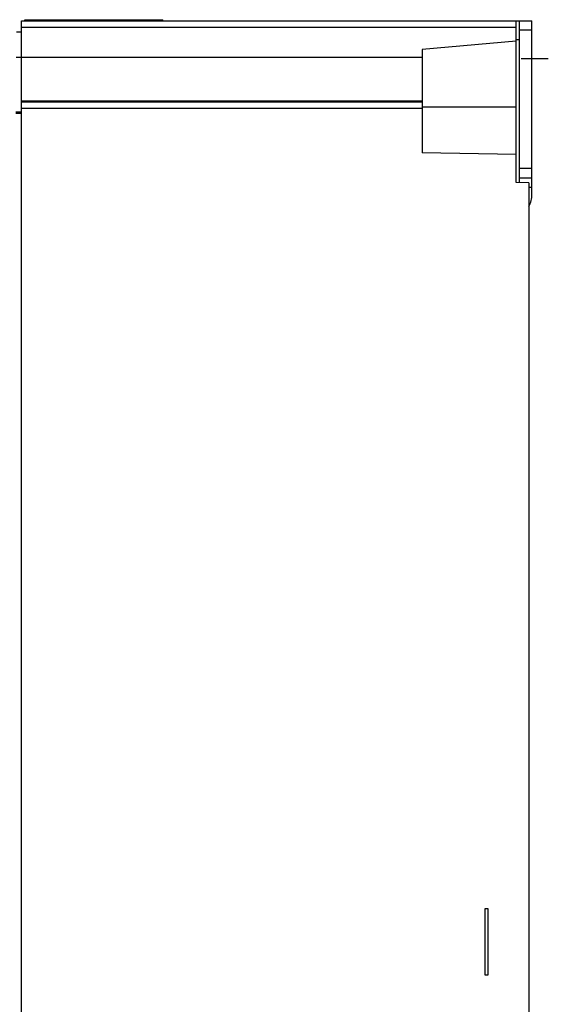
# Model space of a CAD drawing. Header units: millimetres. Extents: x 0 to 1300, y 0 to 1100.
# Tile 34 of 35: x 840 to 924, y 528 to 685. Entities that reach past the tile are written whole.
import ezdxf

# ---------------------------------------------------------------- set-up
doc = ezdxf.new("R2010")
doc.units = ezdxf.units.MM
doc.header["$LTSCALE"] = 71.703704
doc.linetypes.add('CENTER', pattern=[0.6, 0.375, -0.075, 0.075, -0.075])
doc.layers.get('0').update_dxf_attribs({"linetype": 'CONTINUOUS'})
doc.layers.add('002_AXIS', color=7, linetype='CONTINUOUS')
doc.layers.add('00_COMPONENTS', color=7, linetype='CONTINUOUS')

msp = doc.modelspace()

# ---------------------------------------------------------------- linework, layer by layer
at = {"color": 7, "linetype": 'CONTINUOUS'}
for p, q in [((840.57, 684.99), (840.57, 685.16)), ((840.57, 685.16), (862.57, 685.16)), ((862.57, 684.99), (862.57, 685.16))]:
    msp.add_line(p, q, dxfattribs=at)
at = {"layer": '002_AXIS', "color": 7, "linetype": 'CENTER'}
msp.add_line((919.63, 678.99), (923.97, 678.99), dxfattribs=at)
at = {"layer": '00_COMPONENTS', "color": 7, "linetype": 'CONTINUOUS'}
for p, q in [((840.07, 389.99), (840.07, 684.99)), ((840.07, 684.99), (921.37, 684.99)), ((918.87, 659.21), (918.87, 684.99)), ((921.37, 657.32), (921.37, 684.99)), ((840.07, 683.19), (839.26, 683.19)), ((918.87, 681.72), (903.87, 680.4)), ((919.37, 681.98), (918.87, 681.97)), ((903.87, 680.4), (903.87, 663.97)), ((840.07, 670.24), (839.14, 670.24)), ((918.87, 663.71), (903.87, 663.97)), ((920.87, 659.16), (918.87, 659.21)), ((919.37, 659.99), (921.37, 659.99)), ((920.87, 659.16), (920.87, 413.34)), ((914.37, 543.49), (913.87, 543.49)), ((913.87, 543.49), (913.87, 532.99)), ((914.37, 532.99), (914.37, 543.49)), ((913.87, 532.99), (914.37, 532.99))]:
    msp.add_line(p, q, dxfattribs=at)
at = {"layer": '00_COMPONENTS', "color": 3, "linetype": 'CONTINUOUS'}
msp.add_line((919.37, 659.2), (919.37, 684.99), dxfattribs=at)
at = {"layer": '00_COMPONENTS', "color": 9, "linetype": 'CONTINUOUS'}
for p, q in [((840.07, 683.99), (918.87, 683.99)), ((921.37, 683.49), (919.37, 683.49)), ((839.22, 679.21), (903.87, 679.21)), ((840.07, 672.22), (903.87, 672.22)), ((903.87, 672.02), (840.07, 672.02)), ((840.07, 670.42), (839.15, 670.42)), ((903.87, 671.02), (840.07, 671.02)), ((918.87, 671.21), (903.87, 671.21)), ((919.37, 661.49), (921.37, 661.49)), ((920.87, 658.49), (921.37, 658.49))]:
    msp.add_line(p, q, dxfattribs=at)
at = {"layer": '00_COMPONENTS', "color": 7, "linetype": 'CONTINUOUS'}
msp.add_arc((917.37, 657.32), 4, 331.336, 360, dxfattribs=at)

doc.saveas('drawing.dxf')
